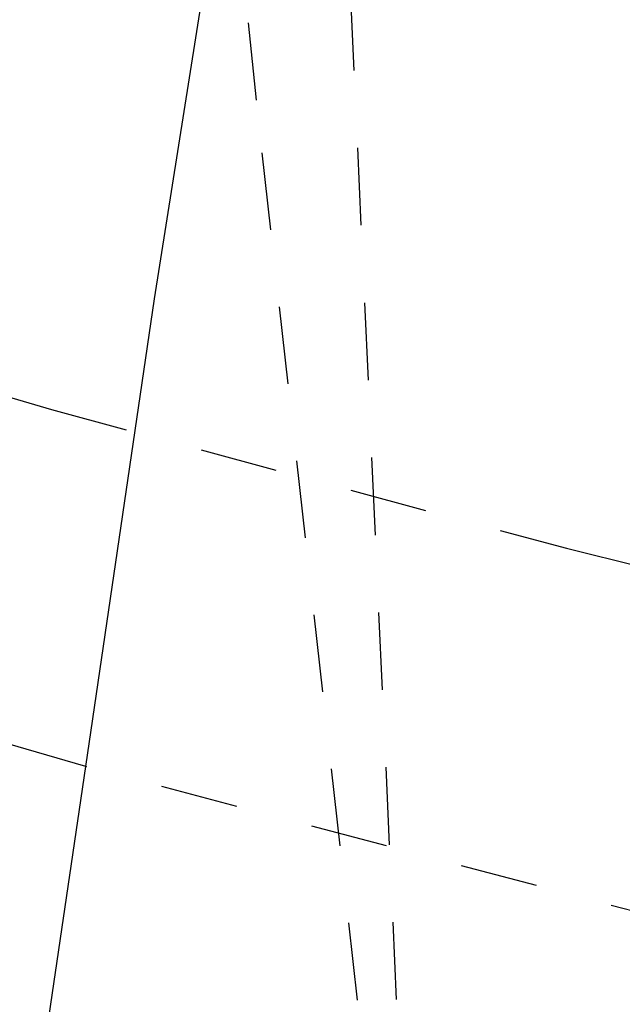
# Model space of a CAD drawing. Header units: millimetres. Extents: x 0 to 1551, y 0 to 1543.
# Tile 46 of 69: x 990 to 1006, y 1173 to 1198. Entities that reach past the tile are written whole.
import ezdxf

# ---------------------------------------------------------------- set-up
doc = ezdxf.new("R2010")
doc.units = ezdxf.units.MM
doc.linetypes.add('Hidden', pattern=[4, 2, -2])
doc.layers.add('Make2D$Hidden$Curves', color=7, linetype='Hidden', true_color=0x8c8c8c)
doc.layers.add('Make2D$Visible$Curves', color=7, linetype='Continuous', true_color=0x000000)

msp = doc.modelspace()

# ---------------------------------------------------------------- linework, layer by layer
at = {"layer": 'Make2D$Hidden$Curves'}
for p, q in [((1000.325, 1160.825), (997.934, 1213.203)), ((996.157, 1196.023), (995.107, 1206.102)), ((1000.112, 1160.877), (996.157, 1196.023)), ((974.231, 1193.033), (990.866, 1188.035)), ((990.866, 1188.035), (1004.159, 1184.458)), ((1004.159, 1184.458), (1015.167, 1181.743)), ((1007.253, 1174.734), (991.751, 1178.829))]:
    msp.add_line(p, q, dxfattribs=at)
at = {"layer": 'Make2D$Visible$Curves'}
for p, q in [((993.529, 1190.897), (995.973, 1206.362)), ((991.751, 1178.829), (993.529, 1190.897)), ((991.751, 1178.829), (981.02, 1181.928)), ((946.416, 871.229), (991.751, 1178.829))]:
    msp.add_line(p, q, dxfattribs=at)

doc.saveas('drawing.dxf')
